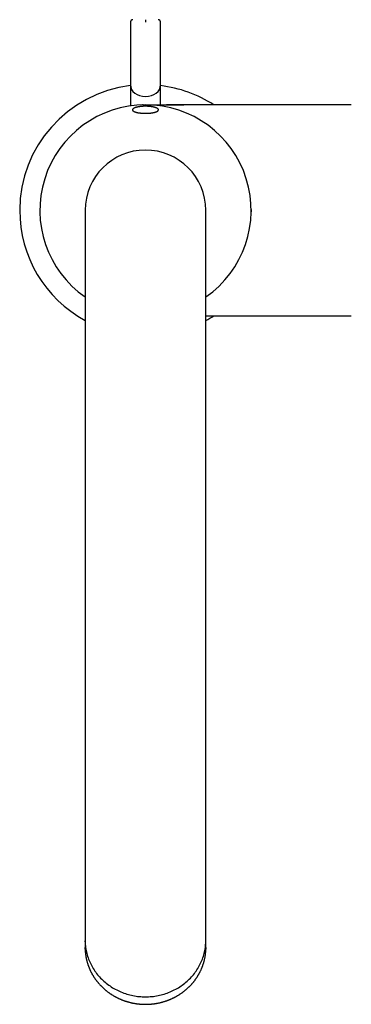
# Model space of a CAD drawing. Header units: millimetres. Extents: x 8 to 690, y 12 to 649.
# Tile 1 of 19: x 309 to 375, y 143 to 339. Entities that reach past the tile are written whole.
import ezdxf

# ---------------------------------------------------------------- set-up
doc = ezdxf.new("R2010")
doc.units = ezdxf.units.MM

msp = doc.modelspace()

# ---------------------------------------------------------------- linework, layer by layer
at = {"color": 7, "linetype": 'Continuous', "lineweight": 30}
for p, q in [((331.01, 338.98), (331.01, 326.48)), ((337.01, 326.48), (337.01, 338.98)), ((331.01, 326.48), (331.01, 322.31)), ((337.01, 322.53), (337.01, 326.48)), ((374.91, 322.53), (341.63, 322.53)), ((322.01, 301.53), (322.01, 276.53)), ((346.01, 276.53), (346.01, 301.53)), ((346.01, 280.53), (374.91, 280.53)), ((322.01, 276.53), (322.01, 178.53)), ((346.01, 178.53), (346.01, 276.53)), ((322.01, 178.53), (322.01, 156.91)), ((346.01, 156.91), (346.01, 178.53)), ((322.01, 156.91), (322.01, 156.23)), ((346.01, 156.23), (346.01, 156.91)), ((322.01, 155.92), (322.01, 156.07)), ((322.01, 155.92), (322.01, 154.76)), ((346.01, 154.76), (346.01, 155.92))]:
    msp.add_line(p, q, dxfattribs=at)
at = {"color": 7, "linetype": 'Continuous', "lineweight": 30, "flags": 128}
for points in [[(355.01, 301.68), (355.01, 301.53), (355.01, 301.26)], [(322.01, 156.23), (322.02, 155.93), (322.03, 155.64), (322.05, 155.34), (322.08, 155.05), (322.11, 154.76), (322.16, 154.46), (322.21, 154.17), (322.27, 153.88), (322.34, 153.6), (322.42, 153.31), (322.51, 153.03), (322.6, 152.74), (322.7, 152.46), (322.81, 152.19), (322.93, 151.91), (323.05, 151.64), (323.18, 151.37), (323.32, 151.11), (323.47, 150.85), (323.62, 150.59), (323.78, 150.34), (323.95, 150.09), (324.12, 149.84), (324.3, 149.6), (324.49, 149.36), (324.69, 149.13), (324.89, 148.91), (325.09, 148.68), (325.31, 148.47), (325.53, 148.25), (325.75, 148.05), (325.98, 147.85), (326.22, 147.65), (326.46, 147.47), (326.71, 147.28), (326.96, 147.11), (327.21, 146.94), (327.48, 146.77), (327.74, 146.61), (328.01, 146.46), (328.29, 146.32), (328.56, 146.18), (328.85, 146.05), (329.13, 145.93), (329.42, 145.81), (329.71, 145.7), (330.01, 145.6), (330.3, 145.5), (330.6, 145.42), (330.91, 145.34), (331.21, 145.26), (331.52, 145.2), (331.83, 145.14), (332.13, 145.09), (332.45, 145.05), (332.76, 145.01), (333.07, 144.99), (333.38, 144.97), (333.7, 144.96), (334.01, 144.95), (334.33, 144.96), (334.64, 144.97), (334.95, 144.99), (335.27, 145.01), (335.58, 145.05), (335.89, 145.09), (336.2, 145.14), (336.51, 145.2), (336.81, 145.26), (337.12, 145.34), (337.42, 145.42), (337.72, 145.5), (338.02, 145.6), (338.31, 145.7), (338.6, 145.81), (338.89, 145.93), (339.18, 146.05), (339.46, 146.18), (339.74, 146.32), (340.01, 146.46), (340.28, 146.61), (340.55, 146.77), (340.81, 146.94), (341.07, 147.11), (341.32, 147.28), (341.56, 147.47), (341.81, 147.65), (342.04, 147.85), (342.27, 148.05), (342.5, 148.25), (342.72, 148.47), (342.93, 148.68), (343.14, 148.91), (343.34, 149.13), (343.53, 149.36), (343.72, 149.6), (343.9, 149.84), (344.08, 150.09), (344.24, 150.34), (344.4, 150.59), (344.56, 150.85), (344.7, 151.11), (344.84, 151.37), (344.97, 151.64), (345.1, 151.91), (345.21, 152.19), (345.32, 152.46), (345.42, 152.74), (345.52, 153.03), (345.6, 153.31), (345.68, 153.6), (345.75, 153.88), (345.81, 154.17), (345.86, 154.46), (345.91, 154.76), (345.95, 155.05), (345.97, 155.34), (346, 155.64), (346.01, 155.93), (346.01, 156.23)], [(322.02, 154.46), (322.01, 154.68), (322.01, 154.76)], [(346.01, 154.76), (346.01, 154.54), (346.01, 154.45)]]:
    msp.add_lwpolyline(points, dxfattribs=at)
at = {"color": 7, "linetype": 'Continuous', "lineweight": 30}
for radius, start, end in [(25, 96.8921, 180), (25, 57.1401, 83.1079), (21, 90, 235.1501), (21, 304.8499, 90), (12, 0, 180), (25, 180, 241.3146), (25, 298.6854, 302.8599)]:
    msp.add_arc((334.01, 301.53), radius, start, end, dxfattribs=at)
for start_param, end_param in [(3.141593, 4.712389), (4.712389, 6.283185)]:
    msp.add_ellipse((334.01, 326.48), major_axis=(3, 0), ratio=0.767327, start_param=start_param, end_param=end_param, dxfattribs=at)
for points, knots in [([(331.51, 339.48), (331.49, 339.48), (331.45, 339.48), (331.4, 339.47), (331.35, 339.45), (331.3, 339.43), (331.27, 339.41), (331.24, 339.4), (331.21, 339.38), (331.19, 339.36), (331.16, 339.34), (331.14, 339.31), (331.11, 339.27), (331.08, 339.23), (331.05, 339.18), (331.04, 339.13), (331.02, 339.08), (331.01, 339.03), (331.01, 339), (331.01, 338.98)], [0, 0, 0, 0, 0.0752876, 0.1509459, 0.2188826, 0.2790782, 0.3315352, 0.3762712, 0.4133056, 0.4473337, 0.4888659, 0.5382997, 0.5955754, 0.6607227, 0.7337558, 0.8146524, 0.8729526, 0.9347255, 1, 1, 1, 1]), ([(334.01, 339.48), (334.01, 339.48), (334.01, 339.48), (334.01, 339.46), (334.01, 339.44), (334.01, 339.41), (334.01, 339.38), (334.01, 339.33), (334.01, 339.28), (334.01, 339.23), (334.01, 339.17), (334.01, 339.11), (334.01, 339.05), (334.01, 339), (334.01, 338.98)], [0, 0, 0, 0, 0.083368, 0.166737, 0.250073, 0.333332, 0.416533, 0.499817, 0.583174, 0.666532, 0.749925, 0.833314, 0.91666, 1, 1, 1, 1]), ([(337.01, 338.98), (337.01, 339), (337.01, 339.04), (337, 339.1), (336.98, 339.15), (336.96, 339.2), (336.94, 339.23), (336.92, 339.26), (336.91, 339.29), (336.89, 339.31), (336.87, 339.33), (336.84, 339.36), (336.8, 339.39), (336.76, 339.41), (336.71, 339.44), (336.65, 339.46), (336.6, 339.47), (336.56, 339.48), (336.53, 339.48), (336.51, 339.48)], [0, 0, 0, 0, 0.0833653, 0.1590323, 0.227024, 0.2873145, 0.3398826, 0.3847229, 0.4218406, 0.4559258, 0.4974967, 0.5469172, 0.6041185, 0.6691541, 0.7420809, 0.8229246, 0.8812317, 0.943037, 1, 1, 1, 1]), ([(332.54, 322.11), (332.57, 322.12), (332.62, 322.13), (332.72, 322.15), (332.84, 322.16), (332.96, 322.18), (333.08, 322.19), (333.19, 322.21), (333.3, 322.21), (333.4, 322.22), (333.51, 322.23), (333.64, 322.24), (333.78, 322.24), (333.91, 322.24), (334.03, 322.24), (334.14, 322.24), (334.24, 322.24), (334.36, 322.24), (334.48, 322.23), (334.62, 322.22), (334.74, 322.21), (334.85, 322.2), (334.95, 322.19), (335.05, 322.18), (335.15, 322.17), (335.27, 322.15), (335.38, 322.13), (335.49, 322.11), (335.58, 322.09), (335.67, 322.07), (335.75, 322.06), (335.83, 322.03), (335.92, 322.01), (336.01, 321.98), (336.09, 321.95), (336.16, 321.92), (336.21, 321.9), (336.27, 321.87), (336.32, 321.84), (336.38, 321.81), (336.43, 321.77), (336.47, 321.74), (336.51, 321.71), (336.53, 321.68), (336.55, 321.65), (336.57, 321.62), (336.58, 321.58), (336.59, 321.54), (336.59, 321.5), (336.58, 321.47), (336.56, 321.44), (336.55, 321.41), (336.52, 321.38), (336.5, 321.35), (336.47, 321.32), (336.43, 321.29), (336.39, 321.26), (336.34, 321.24), (336.29, 321.21), (336.24, 321.18), (336.17, 321.15), (336.09, 321.12), (336, 321.09), (335.91, 321.06), (335.82, 321.04), (335.74, 321.02), (335.66, 321), (335.56, 320.98), (335.45, 320.96), (335.33, 320.94), (335.21, 320.92), (335.09, 320.91), (334.99, 320.89), (334.89, 320.88), (334.78, 320.87), (334.65, 320.86), (334.51, 320.86), (334.38, 320.85), (334.26, 320.85), (334.15, 320.84), (334.05, 320.84), (333.93, 320.84), (333.8, 320.85), (333.66, 320.85), (333.53, 320.86), (333.42, 320.86), (333.32, 320.87), (333.22, 320.88), (333.11, 320.89), (332.99, 320.9), (332.86, 320.91), (332.75, 320.93), (332.65, 320.95), (332.56, 320.96), (332.48, 320.98), (332.38, 321), (332.29, 321.02), (332.18, 321.04), (332.1, 321.07), (332.02, 321.09), (331.95, 321.12), (331.89, 321.14), (331.83, 321.16), (331.76, 321.19), (331.69, 321.23), (331.64, 321.26), (331.6, 321.29), (331.56, 321.32), (331.53, 321.35), (331.5, 321.38), (331.47, 321.41), (331.45, 321.45), (331.44, 321.49), (331.44, 321.52), (331.44, 321.55), (331.44, 321.58), (331.45, 321.61), (331.47, 321.64), (331.49, 321.67), (331.51, 321.7), (331.54, 321.73), (331.58, 321.76), (331.62, 321.79), (331.66, 321.82), (331.71, 321.85), (331.78, 321.88), (331.86, 321.92), (331.94, 321.95), (332.02, 321.98), (332.1, 322.01), (332.19, 322.03), (332.3, 322.06), (332.42, 322.09), (332.5, 322.11), (332.54, 322.11)], [0, 0, 0, 0, 0.006338, 0.012675, 0.021271, 0.029873, 0.038468, 0.045033, 0.051597, 0.057935, 0.064273, 0.072876, 0.081486, 0.090089, 0.096665, 0.10324, 0.109493, 0.115747, 0.12423, 0.132721, 0.141205, 0.147685, 0.154164, 0.160439, 0.166713, 0.17522, 0.183734, 0.192241, 0.198733, 0.205226, 0.211657, 0.218089, 0.226806, 0.23553, 0.244248, 0.250898, 0.257548, 0.264208, 0.270867, 0.279894, 0.288927, 0.297954, 0.304842, 0.311729, 0.318592, 0.325454, 0.334761, 0.344074, 0.353381, 0.360487, 0.367593, 0.37454, 0.381487, 0.388483, 0.395479, 0.40263, 0.409781, 0.416987, 0.424192, 0.431062, 0.437931, 0.44726, 0.456597, 0.465925, 0.47306, 0.480195, 0.486865, 0.493534, 0.502593, 0.511659, 0.520718, 0.527647, 0.534577, 0.541024, 0.547471, 0.556225, 0.564986, 0.57374, 0.580433, 0.587127, 0.593426, 0.599725, 0.608273, 0.616828, 0.625376, 0.631907, 0.638438, 0.644714, 0.65099, 0.659501, 0.668019, 0.67653, 0.683028, 0.689525, 0.695903, 0.702282, 0.710928, 0.719581, 0.728227, 0.734824, 0.741422, 0.747991, 0.75456, 0.763465, 0.772376, 0.78128, 0.788074, 0.794868, 0.801649, 0.80843, 0.817625, 0.826826, 0.836021, 0.843039, 0.850057, 0.856983, 0.863909, 0.870883, 0.877857, 0.884982, 0.892107, 0.899285, 0.906463, 0.913389, 0.920315, 0.929719, 0.93913, 0.948533, 0.955724, 0.962914, 0.972106, 0.981378, 0.990649, 1, 1, 1, 1]), ([(333.56, 322.52), (333.56, 322.52), (333.56, 322.52), (333.56, 322.52), (333.56, 322.52), (333.56, 322.52), (333.55, 322.52), (333.54, 322.52), (333.54, 322.52), (333.53, 322.52), (333.52, 322.52), (333.51, 322.52), (333.5, 322.52), (333.49, 322.52), (333.47, 322.52), (333.45, 322.52), (333.44, 322.52), (333.43, 322.52), (333.42, 322.52), (333.41, 322.52), (333.4, 322.52), (333.4, 322.52), (333.39, 322.52), (333.39, 322.52), (333.39, 322.52), (333.39, 322.52), (333.39, 322.52)], [0, 0, 0, 0, 0.047658, 0.131401, 0.205148, 0.268948, 0.331716, 0.371613, 0.417729, 0.469213, 0.534825, 0.581441, 0.598351, 0.613355, 0.647233, 0.688651, 0.712709, 0.725317, 0.737296, 0.749639, 0.763418, 0.79807, 0.844903, 0.900119, 0.951976, 1, 1, 1, 1]), ([(333.39, 322.52), (333.39, 322.52), (333.39, 322.52), (333.39, 322.52), (333.39, 322.52)], [0, 0, 0, 0, 0.388522, 1, 1, 1, 1]), ([(333.56, 322.52), (333.6, 322.52), (333.69, 322.52), (333.84, 322.53), (334.01, 322.53), (334.18, 322.53), (334.36, 322.53), (334.55, 322.53), (334.74, 322.53), (334.95, 322.53), (335.17, 322.53), (335.4, 322.53), (335.63, 322.53), (335.88, 322.53), (336.13, 322.53), (336.42, 322.53), (336.73, 322.53), (337.09, 322.53), (337.42, 322.53), (337.73, 322.53), (338.01, 322.53), (338.3, 322.53), (338.57, 322.53), (338.85, 322.53), (339.1, 322.53), (339.35, 322.53), (339.58, 322.53), (339.81, 322.53), (340.02, 322.53), (340.22, 322.53), (340.42, 322.53), (340.6, 322.53), (340.77, 322.53), (340.93, 322.53), (341.09, 322.53), (341.23, 322.53), (341.37, 322.53), (341.5, 322.53), (341.59, 322.53), (341.63, 322.53)], [0, 0, 0, 0, 0.014668, 0.034085, 0.054632, 0.07646, 0.09831, 0.121446, 0.145889, 0.17163, 0.198636, 0.226848, 0.256184, 0.286545, 0.317814, 0.34986, 0.392758, 0.436395, 0.480406, 0.516068, 0.551532, 0.5866, 0.621085, 0.654805, 0.687596, 0.717526, 0.746385, 0.774083, 0.800548, 0.825732, 0.84961, 0.872189, 0.893502, 0.913617, 0.932636, 0.950385, 0.967382, 0.983837, 1, 1, 1, 1]), ([(338.24, 322.53), (338.23, 322.53), (338.22, 322.53), (338.21, 322.53), (338.2, 322.53)], [0, 0, 0, 0, 0.428234, 1, 1, 1, 1]), ([(341.64, 322.53), (341.57, 322.53), (341.44, 322.53), (341.26, 322.53), (341.08, 322.53), (340.91, 322.53), (340.76, 322.53), (340.64, 322.53), (340.54, 322.53), (340.45, 322.53), (340.37, 322.53), (340.29, 322.53), (340.11, 322.53), (339.83, 322.53), (339.54, 322.53), (339.35, 322.53), (339.26, 322.53), (339.17, 322.53), (339.08, 322.53), (338.97, 322.53), (338.86, 322.53), (338.75, 322.53), (338.63, 322.53), (338.5, 322.53), (338.36, 322.53), (338.27, 322.53), (338.21, 322.53), (338.21, 322.53)], [0, 0, 0, 0, 0.056262, 0.110017, 0.162005, 0.212206, 0.260157, 0.29001, 0.318393, 0.345089, 0.369891, 0.392603, 0.413619, 0.526651, 0.639268, 0.665621, 0.69174, 0.71763, 0.745019, 0.774874, 0.807264, 0.840181, 0.875447, 0.913092, 0.953132, 0.995569, 1, 1, 1, 1]), ([(322.01, 156.12), (322.01, 156.1), (322.01, 156.07), (322.01, 156.02), (322.01, 155.97), (322.01, 155.93), (322.01, 155.92)], [0, 0, 0, 0, 0.217064, 0.520986, 0.781947, 1, 1, 1, 1]), ([(346.01, 155.92), (346.01, 155.94), (346.01, 155.96), (346.01, 156), (346.01, 156.02), (346.01, 156.04), (346.01, 156.06), (346.01, 156.07), (346.01, 156.08)], [0, 0, 0, 0, 0.269933, 0.486147, 0.649741, 0.769614, 0.893337, 1, 1, 1, 1]), ([(322.02, 154.46), (322.02, 154.45), (322.02, 154.39), (322.02, 154.26), (322.03, 154.09), (322.04, 153.91), (322.06, 153.74), (322.08, 153.57), (322.1, 153.39), (322.12, 153.22), (322.15, 153.05), (322.18, 152.87), (322.21, 152.7), (322.25, 152.53), (322.29, 152.36), (322.33, 152.19), (322.37, 152.02), (322.42, 151.85), (322.47, 151.68), (322.52, 151.51), (322.57, 151.34), (322.63, 151.18), (322.69, 151.01), (322.75, 150.85), (322.82, 150.68), (322.89, 150.52), (322.96, 150.36), (323.03, 150.19), (323.11, 150.03), (323.19, 149.88), (323.27, 149.72), (323.36, 149.56), (323.44, 149.4), (323.53, 149.25), (323.63, 149.1), (323.72, 148.95), (323.82, 148.79), (323.92, 148.65), (324.02, 148.5), (324.13, 148.35), (324.24, 148.21), (324.35, 148.06), (324.46, 147.92), (324.57, 147.78), (324.69, 147.64), (324.81, 147.51), (324.93, 147.37), (325.06, 147.24), (325.18, 147.11), (325.31, 146.98), (325.44, 146.85), (325.57, 146.73), (325.71, 146.6), (325.85, 146.48), (325.99, 146.36), (326.13, 146.24), (326.27, 146.13), (326.42, 146.01), (326.56, 145.9), (326.71, 145.79), (326.86, 145.68), (327.02, 145.58), (327.17, 145.48), (327.33, 145.38), (327.49, 145.28), (327.65, 145.18), (327.81, 145.09), (327.97, 145), (328.14, 144.91), (328.31, 144.82), (328.48, 144.74), (328.65, 144.65), (328.82, 144.57), (328.99, 144.5), (329.17, 144.42), (329.34, 144.35), (329.52, 144.28), (329.7, 144.22), (329.88, 144.15), (330.07, 144.09), (330.25, 144.03), (330.43, 143.98), (330.6, 143.93), (330.77, 143.88), (330.94, 143.84), (331.11, 143.8), (331.28, 143.76), (331.45, 143.72), (331.62, 143.69), (331.79, 143.66), (331.96, 143.63), (332.14, 143.6), (332.31, 143.58), (332.48, 143.56), (332.65, 143.54), (332.82, 143.52), (332.99, 143.5), (333.16, 143.49), (333.33, 143.48), (333.49, 143.47), (333.63, 143.47), (333.75, 143.47), (333.88, 143.46), (333.96, 143.46), (334.01, 143.46)], [0, 0, 0, 0, 0.001388, 0.011377, 0.021368, 0.031363, 0.04136, 0.051361, 0.061365, 0.071372, 0.081382, 0.091395, 0.101412, 0.111431, 0.121454, 0.13148, 0.14151, 0.151543, 0.161579, 0.171619, 0.181662, 0.191708, 0.201758, 0.211811, 0.221868, 0.231929, 0.241993, 0.25206, 0.262132, 0.272207, 0.282285, 0.292368, 0.302454, 0.312544, 0.322638, 0.332736, 0.342838, 0.352944, 0.363054, 0.373169, 0.383287, 0.39341, 0.403537, 0.413668, 0.423805, 0.433945, 0.444091, 0.454241, 0.464396, 0.474556, 0.484721, 0.494892, 0.505068, 0.515249, 0.525436, 0.535629, 0.545829, 0.556034, 0.566246, 0.576465, 0.58669, 0.596923, 0.607164, 0.617413, 0.62767, 0.637935, 0.64821, 0.658494, 0.668789, 0.679094, 0.689411, 0.69974, 0.710082, 0.720438, 0.730809, 0.741196, 0.751601, 0.762024, 0.772468, 0.782935, 0.793426, 0.803945, 0.813396, 0.822845, 0.832292, 0.841736, 0.851176, 0.860613, 0.870044, 0.87947, 0.888889, 0.898298, 0.907695, 0.917075, 0.926434, 0.93576, 0.945036, 0.954232, 0.96328, 0.972009, 0.980207, 0.986005, 0.992049, 1, 1, 1, 1]), ([(334.01, 143.46), (334.07, 143.46), (334.16, 143.46), (334.29, 143.47), (334.4, 143.47), (334.54, 143.47), (334.68, 143.48), (334.83, 143.49), (334.98, 143.5), (335.14, 143.51), (335.3, 143.53), (335.46, 143.55), (335.62, 143.57), (335.79, 143.59), (335.95, 143.61), (336.12, 143.64), (336.29, 143.67), (336.46, 143.7), (336.63, 143.73), (336.8, 143.77), (336.97, 143.81), (337.14, 143.85), (337.3, 143.9), (337.47, 143.94), (337.64, 143.99), (337.81, 144.04), (337.98, 144.1), (338.14, 144.15), (338.31, 144.21), (338.48, 144.27), (338.64, 144.34), (338.81, 144.4), (338.97, 144.47), (339.13, 144.54), (339.29, 144.62), (339.45, 144.69), (339.61, 144.77), (339.77, 144.85), (339.93, 144.93), (340.09, 145.02), (340.24, 145.1), (340.39, 145.19), (340.55, 145.28), (340.7, 145.38), (340.85, 145.47), (340.99, 145.57), (341.14, 145.67), (341.29, 145.77), (341.43, 145.88), (341.57, 145.98), (341.71, 146.09), (341.85, 146.2), (341.99, 146.32), (342.12, 146.43), (342.25, 146.55), (342.39, 146.67), (342.51, 146.79), (342.64, 146.91), (342.77, 147.03), (342.89, 147.16), (343.01, 147.29), (343.13, 147.42), (343.25, 147.55), (343.37, 147.68), (343.48, 147.82), (343.59, 147.95), (343.7, 148.09), (343.81, 148.23), (343.91, 148.37), (344.01, 148.52), (344.11, 148.66), (344.21, 148.81), (344.31, 148.95), (344.4, 149.1), (344.49, 149.25), (344.58, 149.4), (344.66, 149.56), (344.75, 149.71), (344.83, 149.86), (344.91, 150.02), (344.98, 150.18), (345.06, 150.34), (345.13, 150.5), (345.19, 150.66), (345.26, 150.82), (345.32, 150.98), (345.38, 151.15), (345.44, 151.31), (345.49, 151.48), (345.55, 151.64), (345.6, 151.81), (345.64, 151.98), (345.69, 152.15), (345.73, 152.31), (345.77, 152.48), (345.8, 152.65), (345.84, 152.83), (345.87, 153), (345.89, 153.17), (345.92, 153.34), (345.94, 153.51), (345.96, 153.69), (345.97, 153.86), (345.99, 154.03), (346, 154.21), (346, 154.35), (346.01, 154.43), (346.01, 154.45)], [0, 0, 0, 0, 0.010042, 0.014191, 0.021071, 0.028232, 0.035925, 0.043965, 0.052276, 0.060798, 0.069487, 0.078313, 0.087251, 0.096284, 0.105396, 0.114576, 0.123816, 0.133107, 0.142444, 0.151821, 0.161234, 0.170679, 0.180153, 0.189654, 0.199179, 0.208726, 0.218293, 0.227879, 0.237481, 0.2471, 0.256733, 0.266381, 0.276041, 0.285713, 0.295396, 0.30509, 0.314794, 0.324508, 0.334231, 0.343962, 0.353701, 0.363448, 0.373202, 0.382963, 0.392731, 0.402505, 0.412285, 0.422071, 0.431863, 0.44166, 0.451462, 0.46127, 0.471082, 0.480899, 0.49072, 0.500546, 0.510376, 0.520211, 0.530049, 0.539891, 0.549737, 0.559587, 0.569441, 0.579298, 0.589158, 0.599022, 0.608889, 0.61876, 0.628633, 0.63851, 0.64839, 0.658274, 0.66816, 0.678049, 0.687941, 0.697836, 0.707734, 0.717635, 0.727539, 0.737445, 0.747355, 0.757267, 0.767182, 0.7771, 0.78702, 0.796944, 0.80687, 0.816798, 0.82673, 0.836664, 0.846601, 0.856541, 0.866484, 0.876429, 0.886378, 0.896328, 0.906282, 0.916239, 0.926198, 0.93616, 0.946125, 0.956093, 0.966064, 0.976038, 0.986014, 0.995993, 1, 1, 1, 1])]:
    msp.add_open_spline(points, degree=3, knots=knots, dxfattribs=at)

doc.saveas('drawing.dxf')
